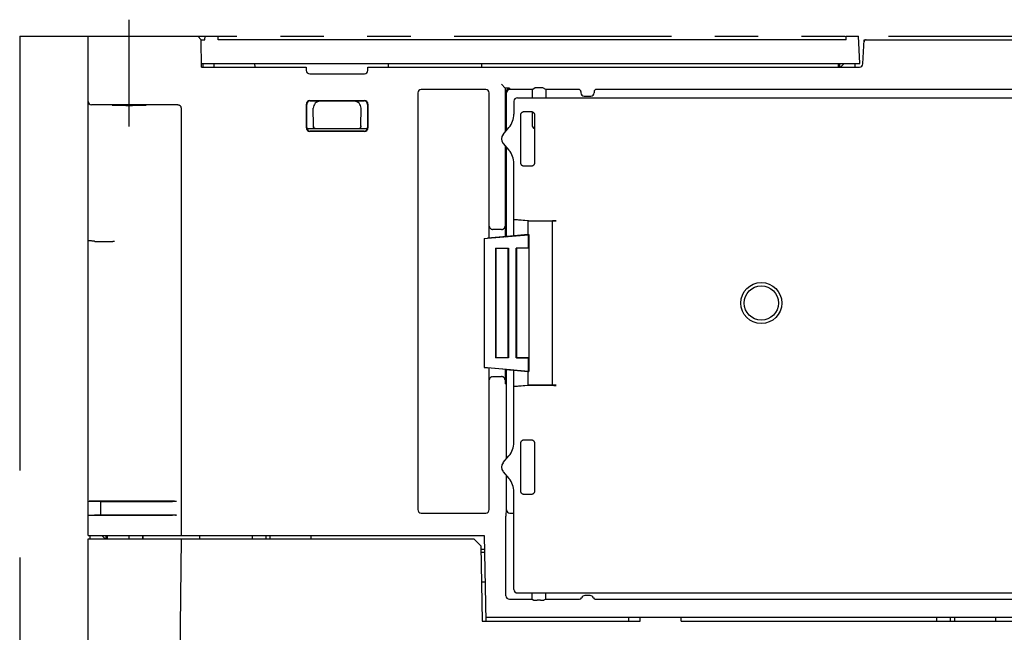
# Model space of a CAD drawing. Header units: millimetres. Extents: x -1 to 955, y -266 to 617.
# Tile 36 of 40: x 265 to 409, y 528 to 617. Entities that reach past the tile are written whole.
import ezdxf

# ---------------------------------------------------------------- set-up
doc = ezdxf.new("R2010")
doc.units = ezdxf.units.MM
doc.linetypes.add('PHANTOMX2', pattern=[127, 63.5, -12.7, 12.7, -12.7, 12.7, -12.7])
for name, color, linetype in [('10', 3, 'CONTINUOUS'), ('12', 7, 'CONTINUOUS'), ('18', 1, 'PHANTOMX2')]:
    doc.layers.add(name, color=color, linetype=linetype)

msp = doc.modelspace()

# ---------------------------------------------------------------- linework, layer by layer
at = {"layer": '10'}
for p, q in [((275, 542), (275, 615)), ((275, 615), (291.02, 615)), ((291.53, 614.5), (291.02, 615)), ((292.08, 614.5), (292.1, 615)), ((292.1, 615), (293.99, 615)), ((294, 614.5), (293.99, 615)), ((385.8, 614.5), (385.8, 615)), ((385.8, 615), (387.59, 615)), ((387.8, 611), (387.59, 615)), ((291.56, 610.5), (291.53, 614.5)), ((291.53, 614.5), (292.08, 614.5)), ((385.8, 614.5), (294, 614.5)), ((388.26, 610.97), (388.44, 614.5)), ((388.44, 614.5), (478.47, 614.5)), ((291.56, 611), (387.8, 611)), ((291.56, 610.5), (306.89, 610.5)), ((291.83, 610.5), (291.83, 611)), ((293.4, 610.5), (293.4, 611)), ((299.4, 610.5), (299.39, 611)), ((306.89, 610.5), (306.89, 610)), ((315.9, 610), (315.9, 610.5)), ((315.9, 610.5), (387.76, 610.5)), ((318.89, 610.5), (318.9, 611)), ((332.5, 611), (332.49, 610.5)), ((384.65, 611), (384.64, 610.5)), ((384.85, 611), (384.84, 610.5)), ((385.5, 611), (384.99, 610.5)), ((387.1, 610.5), (387.1, 611)), ((307.39, 609.5), (315.4, 609.5)), ((335.97, 607.43), (335.4, 608)), ((335.97, 607.43), (335.97, 601.03)), ((336.57, 607.43), (335.97, 607.43)), ((336.57, 607.43), (336.57, 607.34)), ((339.9, 607.23), (340.32, 607.45)), ((340.97, 607.45), (340.82, 607.45)), ((341.9, 607.23), (341.47, 607.45)), ((323.18, 606.71), (323.18, 545.79)), ((333.11, 607.21), (323.68, 607.21)), ((333.61, 585.49), (333.61, 606.71)), ((336.06, 606.84), (336.06, 601.13)), ((336.16, 601.25), (336.16, 606.73)), ((336.57, 607.34), (336.56, 607.34)), ((339.9, 607.23), (336.66, 607.23)), ((337.75, 606), (469.42, 606)), ((339.9, 607.23), (339.9, 606)), ((341.9, 607.23), (341.9, 606)), ((346.73, 607.23), (341.9, 607.23)), ((347.03, 606.93), (347.03, 606.75)), ((347.53, 606.25), (348.46, 606.25)), ((348.96, 606.93), (348.96, 606.75)), ((412.73, 607.23), (349.26, 607.23)), ((288.11, 604.99), (276, 604.99)), ((306.9, 601.6), (306.9, 605.1)), ((306.95, 601.65), (306.95, 605.05)), ((307.4, 605.6), (315.4, 605.6)), ((307.45, 605.55), (315.34, 605.55)), ((307.93, 601.92), (307.9, 604.49)), ((313.89, 605.5), (308.9, 605.5)), ((314.86, 601.92), (314.89, 604.49)), ((315.84, 605.05), (315.84, 601.65)), ((315.9, 605.1), (315.9, 601.6)), ((337.25, 605.5), (337.25, 603.62)), ((288.58, 604.48), (288.58, 542)), ((338.24, 596.5), (338.24, 603.49)), ((338.74, 603.99), (339.75, 603.99)), ((339.9, 603.97), (339.9, 602)), ((340.25, 603.49), (340.25, 596.5)), ((335.65, 600.66), (336.51, 601.65)), ((307.25, 601.5), (315.54, 601.5)), ((315.4, 601.1), (307.4, 601.1)), ((315.34, 601.15), (307.45, 601.15)), ((335.65, 599.34), (336.51, 598.35)), ((335.97, 598.97), (335.97, 585.7)), ((336.06, 598.87), (336.06, 585.71)), ((336.16, 585.72), (336.16, 598.75)), ((337.25, 585.82), (337.25, 596.38)), ((339.75, 596), (338.74, 596)), ((337.25, 588.19), (337.25, 588.19)), ((337.25, 588.19), (337.25, 588.19)), ((337.75, 588.15), (337.25, 588.19)), ((339.27, 588), (337.25, 588.18)), ((339.39, 588), (337.75, 588.15)), ((339.26, 587.5), (339.26, 586.5)), ((339.27, 588), (342.9, 588)), ((339.39, 588), (339.39, 588.03)), ((339.39, 588.03), (339.42, 588)), ((339.39, 588.03), (343.42, 588.03)), ((339.39, 588), (339.42, 588)), ((342.92, 588.03), (342.9, 588)), ((342.9, 564), (342.9, 588)), ((333.4, 585.47), (339.37, 585.99)), ((335.44, 586.76), (334.16, 586.76)), ((337.25, 585.82), (335.97, 585.7)), ((335.97, 585.7), (337.25, 585.81)), ((337.25, 585.81), (336.75, 585.77)), ((339.27, 586), (337.25, 585.82)), ((337.25, 585.81), (337.25, 585.81)), ((339.27, 586), (339.42, 586)), ((339.42, 586), (339.37, 585.99)), ((339.37, 584.03), (339.37, 585.99)), ((339.42, 586), (339.42, 566)), ((275.98, 585), (278.6, 585)), ((332.9, 585.43), (333.4, 585.47)), ((332.9, 585.43), (333.4, 585.47)), ((332.9, 585.43), (332.9, 566.57)), ((332.9, 585.43), (332.91, 585.43)), ((332.91, 585.43), (333.4, 585.47)), ((336.75, 585.77), (333.4, 585.47)), ((334.57, 584.03), (334.57, 567.97)), ((334.57, 584.03), (334.61, 583.99)), ((334.57, 584.03), (336.43, 584.03)), ((334.61, 583.99), (334.61, 568.01)), ((336.38, 583.99), (334.61, 583.99)), ((336.38, 583.99), (336.43, 584.03)), ((336.38, 568.01), (336.38, 583.99)), ((336.43, 584.03), (336.43, 567.97)), ((337.57, 567.97), (337.57, 584.03)), ((337.6, 584), (337.57, 584.03)), ((339.37, 584.03), (337.57, 584.03)), ((337.6, 584), (337.6, 568)), ((339.4, 584), (337.6, 584)), ((339.37, 584.03), (339.4, 584)), ((339.4, 584), (339.4, 568)), ((334.57, 567.97), (334.61, 568.01)), ((336.43, 567.97), (334.57, 567.97)), ((334.61, 568.01), (336.38, 568.01)), ((336.43, 567.97), (336.38, 568.01)), ((337.6, 568), (337.57, 567.97)), ((339.37, 567.97), (337.57, 567.97)), ((337.6, 568), (339.4, 568)), ((339.37, 567.97), (339.4, 568)), ((339.37, 566.01), (339.37, 567.97)), ((333.37, 566.53), (332.9, 566.57)), ((333.4, 566.53), (332.9, 566.57)), ((332.9, 566.57), (333.4, 566.53)), ((333.37, 566.53), (333.4, 566.53)), ((336.75, 566.23), (333.4, 566.53)), ((339.37, 566.01), (333.4, 566.53)), ((333.61, 545.79), (333.61, 566.51)), ((335.97, 566.3), (335.97, 564.7)), ((335.97, 566.3), (337.25, 566.19)), ((337.25, 566.18), (335.97, 566.3)), ((336.06, 566.29), (336.06, 564.7)), ((336.16, 553.25), (336.16, 566.28)), ((336.75, 566.23), (337.25, 566.19)), ((337.25, 566.19), (337.25, 566.19)), ((337.25, 555.62), (337.25, 566.18)), ((337.25, 566.18), (339.27, 566)), ((339.27, 566), (339.42, 566)), ((339.42, 566), (339.37, 566.01)), ((334.16, 565.24), (335.44, 565.24)), ((336.05, 564.2), (335.97, 564.2)), ((339.26, 565.5), (339.26, 564.5)), ((337.25, 563.82), (339.27, 564)), ((337.25, 563.81), (339.39, 564)), ((337.25, 563.81), (337.25, 563.81)), ((337.25, 563.81), (337.25, 563.81)), ((339.27, 564), (342.9, 564)), ((339.39, 563.97), (339.42, 564)), ((339.39, 563.97), (339.39, 564)), ((339.39, 564), (339.42, 564)), ((343.42, 563.97), (339.39, 563.97)), ((342.92, 563.97), (342.9, 564)), ((338.74, 556), (339.75, 556)), ((338.24, 548.51), (338.24, 555.5)), ((340.25, 555.5), (340.25, 548.51)), ((335.65, 552.66), (336.51, 553.65)), ((335.65, 551.34), (336.51, 550.35)), ((336.16, 545.77), (336.16, 550.75)), ((337.25, 534.1), (337.25, 548.38)), ((275, 547.03), (276.85, 547)), ((287.61, 547.04), (275.94, 547.04)), ((276.85, 545), (276.85, 547)), ((276.85, 547), (287.32, 547)), ((287.79, 547.01), (287.9, 547.04)), ((339.75, 548.01), (338.74, 548.01)), ((275, 544.97), (276.85, 545)), ((287.61, 544.96), (275.94, 544.96)), ((276.85, 545), (287.32, 545)), ((287.79, 544.99), (287.9, 544.96)), ((323.68, 545.29), (333.11, 545.29)), ((336.08, 533.19), (336.08, 544.83)), ((336.66, 545.27), (337.25, 545.27)), ((275, 542), (332.89, 542)), ((275, 470.3), (275, 541.5)), ((275, 541.5), (331.39, 541.5)), ((275.3, 541.5), (275.3, 542)), ((277.5, 541.5), (277, 542)), ((277.6, 542), (277.6, 541.5)), ((277.8, 542), (277.8, 541.5)), ((281, 541.5), (281, 542)), ((283, 541.5), (282.99, 542)), ((283.01, 542), (283.01, 541.5)), ((288.6, 541.5), (287.85, 470.3)), ((287.87, 541.5), (288.6, 541.5)), ((291.29, 542), (291.3, 541.5)), ((299, 542), (299, 541.5)), ((301, 542), (300.99, 541.5)), ((301.6, 541.5), (301.6, 542)), ((307.6, 541.5), (307.6, 542)), ((332.4, 540.5), (331.39, 541.5)), ((332.89, 542), (333.11, 529.5)), ((332.4, 540.5), (332.6, 529.5)), ((332.92, 539.96), (332.41, 539.96)), ((332.93, 539.5), (332.42, 539.5)), ((333.01, 535.2), (332.5, 535.2)), ((336.58, 532.69), (339.9, 532.69)), ((337.75, 533.6), (469.42, 533.6)), ((339.9, 532.69), (339.9, 533.6)), ((339.9, 532.69), (340.16, 532.55)), ((341.13, 532.55), (340.66, 532.55)), ((341.9, 532.69), (341.63, 532.55)), ((341.9, 532.69), (341.9, 533.6)), ((341.9, 532.69), (346.85, 532.69)), ((348.38, 533.22), (347.61, 533.22)), ((349.14, 532.69), (412.85, 532.69)), ((434.68, 530), (333.1, 530)), ((354, 530), (354, 529.5)), ((355.7, 529.5), (355.7, 530)), ((361.7, 529.5), (361.7, 530)), ((399, 530), (399, 529.5)), ((401, 530), (400.99, 529.5)), ((401.7, 529.5), (401.7, 530)), ((407.7, 529.5), (407.7, 530)), ((332.6, 529.5), (355.7, 529.5)), ((361.7, 529.5), (473.7, 529.5))]:
    msp.add_line(p, q, dxfattribs=at)
for points in [[(338.24, 603.49), (338.25, 603.54), (338.25, 603.59), (338.27, 603.64), (338.28, 603.69), (338.31, 603.74), (338.34, 603.79), (338.37, 603.83), (338.41, 603.87), (338.45, 603.9), (338.5, 603.93), (338.55, 603.95), (338.6, 603.97), (338.65, 603.99), (338.7, 603.99), (338.74, 603.99)], [(339.75, 603.99), (339.79, 603.99), (339.84, 603.99), (339.9, 603.97), (339.95, 603.95), (339.99, 603.93), (340.04, 603.9), (340.08, 603.87), (340.12, 603.83), (340.15, 603.79), (340.18, 603.74), (340.21, 603.69), (340.23, 603.64), (340.24, 603.59), (340.25, 603.54), (340.25, 603.49)], [(338.74, 596), (338.7, 596), (338.65, 596.01), (338.6, 596.02), (338.55, 596.04), (338.5, 596.06), (338.45, 596.09), (338.41, 596.12), (338.37, 596.16), (338.34, 596.21), (338.31, 596.25), (338.28, 596.3), (338.27, 596.35), (338.25, 596.4), (338.25, 596.46), (338.24, 596.5)], [(340.25, 596.5), (340.25, 596.46), (340.24, 596.4), (340.23, 596.35), (340.21, 596.3), (340.18, 596.25), (340.16, 596.21), (340.12, 596.16), (340.08, 596.13), (340.04, 596.09), (340, 596.06), (339.95, 596.04), (339.9, 596.02), (339.84, 596.01), (339.79, 596), (339.75, 596)], [(338.24, 555.5), (338.25, 555.54), (338.25, 555.6), (338.27, 555.65), (338.28, 555.7), (338.31, 555.75), (338.34, 555.79), (338.37, 555.84), (338.41, 555.87), (338.45, 555.91), (338.5, 555.94), (338.55, 555.96), (338.6, 555.98), (338.65, 555.99), (338.7, 556), (338.74, 556)], [(339.75, 556), (339.79, 556), (339.84, 555.99), (339.9, 555.98), (339.95, 555.96), (339.99, 555.94), (340.04, 555.91), (340.08, 555.88), (340.12, 555.84), (340.15, 555.79), (340.18, 555.75), (340.21, 555.7), (340.23, 555.65), (340.24, 555.6), (340.25, 555.54), (340.25, 555.5)], [(338.74, 548.01), (338.7, 548.01), (338.65, 548.01), (338.6, 548.03), (338.55, 548.05), (338.5, 548.07), (338.45, 548.1), (338.41, 548.13), (338.37, 548.17), (338.34, 548.21), (338.31, 548.26), (338.28, 548.31), (338.27, 548.36), (338.25, 548.41), (338.25, 548.46), (338.24, 548.51)], [(340.25, 548.51), (340.25, 548.46), (340.24, 548.41), (340.23, 548.36), (340.21, 548.31), (340.18, 548.26), (340.16, 548.21), (340.12, 548.17), (340.08, 548.13), (340.04, 548.1), (340, 548.07), (339.95, 548.05), (339.9, 548.03), (339.84, 548.01), (339.79, 548.01), (339.75, 548.01)]]:
    msp.add_lwpolyline(points, dxfattribs=at)
for radius in [3, 2.5]:
    msp.add_circle((373.4, 576), radius, dxfattribs=at)
for centre, radius, start, end in [((388.73, 614.2), 0.3, 90, 177), ((387.76, 611), 0.5, 270, 357), ((307.39, 610), 0.5, 180.5, 270), ((315.4, 610), 0.5, 270, 359.5), ((337.75, 605.5), 0.5, 89.9968, 180.0047), ((275.5, 605.48), 0.5, 180.0049, 270.0049), ((334.24, 603.62), 3, 319.0698, 359.9749), ((308.23, 601.82), 0.3, 183.3069, 212.2986), ((314.56, 601.82), 0.3, 327.7014, 356.6931), ((307.25, 602.5), 1, 252.9249, 270), ((315.54, 602.5), 1, 270, 287.0751), ((336.4, 600), 0.999, 139.0803, 220.9197), ((334.24, 596.38), 3, 0.0251, 40.9302), ((275.61, 584.99), 0.0697, 83.6882, 87.5916), ((334.24, 555.62), 3, 319.0698, 359.9749), ((336.4, 552), 0.999, 139.0803, 220.9197), ((334.24, 548.38), 3, 0.0251, 40.9302), ((428.15, 544.8), 92.07, 179.4443, 179.9817), ((337.75, 534.1), 0.5, 179.9953, 270.0032)]:
    msp.add_arc(centre, radius, start, end, dxfattribs=at)
for centre, major_axis, ratio, start_param, end_param in [((340.82, 607.45), (0.5, 0), 0.008727, 1.570796, 3.124139), ((340.97, 607.45), (0.5, 0), 0.008727, 0.017453, 1.570796), ((323.69, 606.71), (0.355, -0.355), 0.997265, 2.357564, 3.925621), ((333.11, 606.71), (-0.355, -0.355), 0.997265, 2.357564, 3.925621), ((336.56, 606.84), (0.5, 0), 0.999924, 1.570796, 3.141517), ((336.66, 606.73), (0.354, -0.354), 0.999924, 2.356233, 3.926953), ((346.73, 606.93), (-0.212, -0.212), 0.999924, 2.356233, 3.926953), ((347.53, 606.75), (0.354, 0.354), 0.999924, 2.356233, 3.926953), ((348.46, 606.75), (0.354, -0.354), 0.999924, -0.78536, 0.78536), ((349.26, 606.93), (-0.212, 0.212), 0.999924, -0.78536, 0.78536), ((307.4, 605.1), (-0.354, 0.354), 0.999695, -0.785246, 0.785246), ((307.45, 605.05), (-0.293, 0.406), 0.999518, -0.624325, 0.946167), ((308.91, 604.5), (0.778, -0.632), 0.99765, 2.254295, 3.831511), ((313.89, 604.5), (0.778, 0.632), 0.99765, -0.689919, 0.887297), ((315.34, 605.05), (0.293, 0.406), 0.999518, -0.946167, 0.624325), ((315.4, 605.1), (0.354, 0.354), 0.999695, -0.785246, 0.785246), ((335.25, 595.62), (1.88, 8.55), 0.078432, -0.34348, -0.34199), ((307.45, 601.65), (0.462, 0.191), 0.999785, 2.749122, 4.319614), ((315.34, 601.65), (0.462, -0.191), 0.999785, -1.178021, 0.392471), ((334.62, 600.62), (2.7, 2.45), 0.169923, -0.959289, -0.958293), ((340.4, 602), (0.098, 0.492), 0.996044, -4.5147, -3.243437), ((307.4, 601.6), (0.354, 0.354), 0.999695, -3.926839, -2.356347), ((315.4, 601.6), (-0.354, 0.354), 0.999695, -3.926839, -2.356347), ((336.07, 600), (0.426, 0.957), 0.68422, 1.152066, 1.153122), ((336.07, 600), (-0.426, 0.957), 0.68422, -4.294715, -4.293658), ((334.62, 599.38), (2.7, -2.45), 0.169923, 0.958293, 0.959289), ((335.25, 604.38), (-1.88, 8.55), 0.078432, -2.799603, -2.798113), ((343.42, 588.03), (0.5, 0), 0.017455, 1.570796, 3.124139), ((334.16, 587.26), (0.355, 0.355), 0.997265, -2.407185, -2.357564), ((335.44, 587.26), (-0.082, 0.494), 0.998592, -3.306369, -3.298099), ((339.27, 586.5), (0, 0.502), 0.008733, -4.704034, -3.141592), ((339.27, 565.5), (0, 0.502), 0.008733, -0.000001, 1.562442), ((334.16, 564.74), (0.355, -0.355), 0.997265, 2.357564, 2.407185), ((335.44, 564.74), (0.082, 0.494), 0.998592, 0.156506, 0.164776), ((335.97, 564.7), (0, 0.5), 0.008727, -4.703662, -3.141593), ((336.05, 564.7), (0, 0.5), 0.008727, -3.141593, -1.579523), ((343.42, 563.97), (0.5, 0), 0.017455, -3.124139, -1.570796), ((335.25, 547.62), (1.88, 8.55), 0.078432, -0.34348, -0.34199), ((334.62, 552.62), (2.7, 2.45), 0.169923, -0.959289, -0.958293), ((336.07, 552), (0.426, 0.957), 0.68422, 1.152066, 1.153122), ((336.07, 552), (-0.426, 0.957), 0.68422, -4.294715, -4.293658), ((334.62, 551.38), (2.7, -2.45), 0.169923, 0.958293, 0.959289), ((335.25, 556.38), (-1.88, 8.55), 0.078432, -2.799603, -2.798113), ((276, 547.02), (1, -0.001), 0.017431, 1.623172, 2.560625), ((287.3, 547.01), (0.5, 0), 0.017431, -1.518421, -0.052344), ((287.6, 547.04), (0.3, 0), 0.017431, -1.518421, -0.052344), ((323.69, 545.79), (0.355, 0.355), 0.997265, 2.357564, 3.925621), ((333.11, 545.79), (-0.355, 0.355), 0.997265, 2.357564, 3.925621), ((336.66, 545.77), (-0.354, -0.354), 0.999924, -0.78536, 0.78536), ((276, 544.98), (1, 0.001), 0.017431, -2.560625, -1.623172), ((287.3, 544.99), (0.5, 0), 0.017431, 0.052344, 1.518421), ((287.6, 544.96), (0.3, 0), 0.017431, 0.052344, 1.518421), ((336.58, 533.19), (0.354, 0.354), 0.999924, 2.356233, 3.926953), ((340.66, 532.55), (0.5, 0), 0.008727, -3.124139, -1.570796), ((341.13, 532.55), (0.5, 0), 0.008727, -1.570796, -0.017453), ((346.85, 532.99), (0.212, -0.212), 0.999924, -0.78536, 0.446232), ((347.61, 532.72), (-0.354, 0.354), 0.999924, -0.78536, 0.446232), ((348.38, 532.72), (0.354, 0.354), 0.999924, -0.446232, 0.78536), ((349.14, 532.99), (0.212, 0.212), 0.999924, 2.695361, 3.926953)]:
    msp.add_ellipse(centre, major_axis=major_axis, ratio=ratio, start_param=start_param, end_param=end_param, dxfattribs=at)
msp.add_ellipse((281, 604.9), major_axis=(2.5, 0), ratio=0.017455, dxfattribs=at)
for points, knots in [([(276, 604.99), (275.96, 604.99), (275.9, 604.99), (275.81, 604.99), (275.73, 604.99), (275.68, 604.99), (275.64, 604.99), (275.61, 604.99), (275.58, 604.99), (275.56, 604.99), (275.54, 604.99), (275.53, 604.99), (275.52, 604.99), (275.51, 604.98), (275.51, 604.98), (275.5, 604.98), (275.5, 604.98), (275.5, 604.98), (275.5, 604.98), (275.5, 604.98)], [0, 0, 0, 0, 0.194973, 0.382452, 0.555233, 0.634009, 0.70668, 0.772548, 0.83098, 0.881414, 0.923368, 0.941036, 0.956442, 0.969548, 0.980326, 0.988753, 0.994816, 0.998523, 1, 1, 1, 1]), ([(288.11, 604.99), (288.14, 604.99), (288.22, 604.98), (288.32, 604.95), (288.4, 604.89), (288.46, 604.83), (288.52, 604.76), (288.55, 604.68), (288.58, 604.59), (288.58, 604.52), (288.58, 604.48)], [0, 0, 0, 0, 0.145513, 0.280509, 0.405008, 0.521706, 0.633675, 0.744894, 0.86251, 1, 1, 1, 1]), ([(308.21, 601.51), (308.18, 601.51), (308.12, 601.52), (308.03, 601.58), (307.97, 601.66), (307.94, 601.74), (307.93, 601.78), (307.93, 601.8)], [0, 0, 0, 0, 0.213504, 0.44404, 0.704599, 0.849081, 1, 1, 1, 1]), ([(307.97, 601.66), (307.97, 601.67), (307.96, 601.69), (307.95, 601.72), (307.94, 601.74)], [0, 0, 0, 0, 0.250596, 1, 1, 1, 1]), ([(314.58, 601.51), (314.61, 601.51), (314.68, 601.52), (314.77, 601.58), (314.83, 601.66), (314.85, 601.74), (314.86, 601.78), (314.86, 601.8)], [0, 0, 0, 0, 0.213504, 0.44404, 0.704599, 0.849081, 1, 1, 1, 1]), ([(314.85, 601.74), (314.85, 601.73), (314.84, 601.7), (314.83, 601.68), (314.82, 601.66)], [0, 0, 0, 0, 0.250538, 1, 1, 1, 1]), ([(333.64, 587.24), (333.64, 587.21), (333.64, 587.16), (333.67, 587.08), (333.71, 587.01), (333.76, 586.93), (333.84, 586.87), (333.92, 586.82), (334.02, 586.78), (334.1, 586.77), (334.13, 586.76)], [0, 0, 0, 0, 0.105428, 0.213493, 0.325846, 0.444188, 0.570218, 0.705302, 0.849511, 1, 1, 1, 1]), ([(335.44, 586.76), (335.48, 586.76), (335.55, 586.77), (335.66, 586.81), (335.75, 586.86), (335.82, 586.93), (335.87, 587), (335.91, 587.08), (335.93, 587.16), (335.94, 587.21), (335.94, 587.24)], [0, 0, 0, 0, 0.151828, 0.296784, 0.431793, 0.557157, 0.674634, 0.786293, 0.894127, 1, 1, 1, 1]), ([(339.27, 588), (339.27, 588), (339.27, 588), (339.27, 588), (339.27, 588), (339.27, 588), (339.27, 587.99), (339.27, 587.99), (339.27, 587.98), (339.27, 587.98), (339.27, 587.97), (339.27, 587.96), (339.27, 587.94), (339.27, 587.92), (339.27, 587.89), (339.26, 587.85), (339.26, 587.82), (339.26, 587.76), (339.26, 587.69), (339.26, 587.6), (339.26, 587.53), (339.26, 587.5)], [0, 0, 0, 0, 0.000368, 0.001289, 0.002798, 0.004899, 0.010882, 0.019231, 0.029932, 0.042964, 0.058297, 0.075898, 0.117738, 0.168097, 0.226498, 0.292383, 0.365116, 0.443989, 0.617032, 0.804784, 1, 1, 1, 1]), ([(275.61, 585.06), (275.53, 585.07), (275.41, 585.07), (275.26, 585.09), (275.18, 585.1), (275.13, 585.11), (275.09, 585.11), (275.06, 585.12), (275.04, 585.13), (275.02, 585.13), (275.01, 585.14), (275, 585.14), (275, 585.15), (275, 585.16)], [0, 0, 0, 0, 0.399567, 0.568913, 0.713133, 0.774908, 0.829397, 0.876374, 0.91569, 0.947304, 0.960269, 0.971399, 1, 1, 1, 1]), ([(275.97, 585), (275.96, 585.01), (275.95, 585.02), (275.94, 585.03), (275.92, 585.03), (275.89, 585.04), (275.86, 585.04), (275.81, 585.05), (275.76, 585.05), (275.7, 585.06), (275.65, 585.06), (275.62, 585.06)], [0, 0, 0, 0, 0.0501, 0.100598, 0.153214, 0.208652, 0.328091, 0.457136, 0.592528, 0.730627, 1, 1, 1, 1]), ([(275.97, 585), (275.97, 585), (275.97, 585), (275.97, 585), (275.98, 585)], [0, 0, 0, 0, 0.275771, 1, 1, 1, 1]), ([(278.86, 584.99), (278.84, 584.99), (278.8, 584.99), (278.75, 584.99), (278.72, 584.99), (278.69, 585), (278.66, 585), (278.64, 585), (278.63, 585), (278.62, 585), (278.61, 585), (278.6, 585)], [0, 0, 0, 0, 0.285841, 0.424799, 0.558328, 0.684431, 0.801221, 0.855559, 0.90693, 0.95517, 1, 1, 1, 1]), ([(334.13, 565.24), (334.1, 565.23), (334.02, 565.22), (333.92, 565.18), (333.84, 565.13), (333.76, 565.07), (333.71, 564.99), (333.67, 564.92), (333.64, 564.84), (333.64, 564.79), (333.64, 564.76)], [0, 0, 0, 0, 0.150489, 0.294698, 0.429782, 0.555812, 0.674154, 0.786507, 0.894572, 1, 1, 1, 1]), ([(335.94, 564.76), (335.94, 564.79), (335.93, 564.84), (335.91, 564.92), (335.87, 565), (335.82, 565.07), (335.75, 565.14), (335.66, 565.19), (335.55, 565.23), (335.48, 565.24), (335.44, 565.24)], [0, 0, 0, 0, 0.105873, 0.213707, 0.325366, 0.442843, 0.568207, 0.703216, 0.848172, 1, 1, 1, 1]), ([(339.26, 564.5), (339.26, 564.47), (339.26, 564.4), (339.26, 564.31), (339.26, 564.24), (339.26, 564.18), (339.26, 564.15), (339.27, 564.11), (339.27, 564.08), (339.27, 564.06), (339.27, 564.04), (339.27, 564.03), (339.27, 564.02), (339.27, 564.02), (339.27, 564.01), (339.27, 564.01), (339.27, 564), (339.27, 564), (339.27, 564), (339.27, 564), (339.27, 564), (339.27, 564)], [0, 0, 0, 0, 0.195216, 0.382968, 0.556011, 0.634884, 0.707617, 0.773502, 0.831903, 0.882262, 0.924102, 0.941703, 0.957036, 0.970068, 0.980769, 0.989118, 0.995101, 0.997202, 0.99871, 0.999632, 1, 1, 1, 1])]:
    msp.add_open_spline(points, degree=3, knots=knots, dxfattribs=at)
for points in [[(307.94, 601.74), (307.93, 601.8), (307.93, 601.86), (307.93, 601.92)], [(314.86, 601.92), (314.86, 601.86), (314.86, 601.8), (314.85, 601.74)]]:
    msp.add_open_spline(points, degree=3, dxfattribs=at)
at = {"layer": '12'}
msp.add_line((281, 601.82), (281, 617.43), dxfattribs=at)
msp.add_line((281, 601.82), (281, 617.43), dxfattribs=at)
at = {"layer": '18', "ltscale": 0.5}
msp.add_line((265, 615), (505, 615), dxfattribs=at)
at = {"layer": '18'}
msp.add_line((265, 615), (265, 450), dxfattribs=at)

doc.saveas('drawing.dxf')
